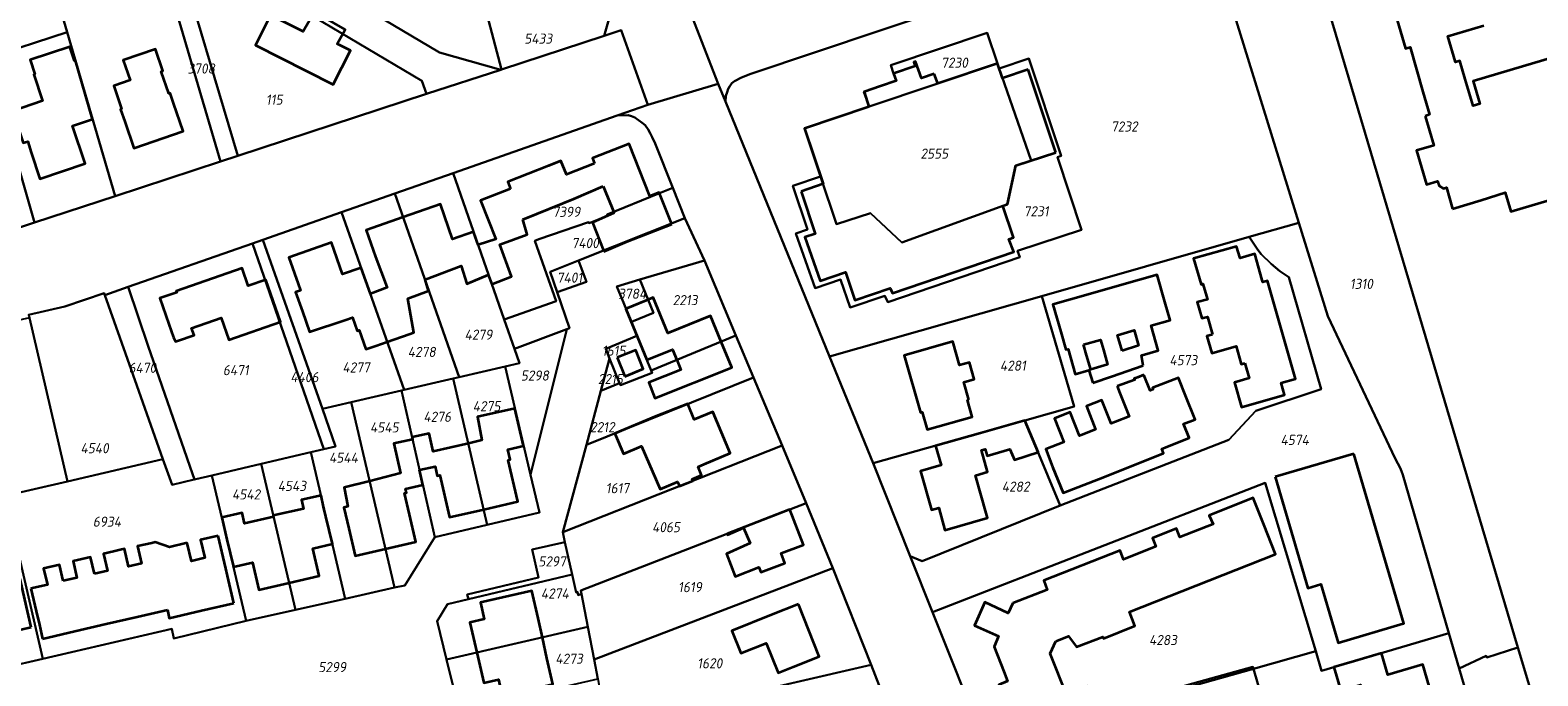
# Model space of a CAD drawing. Extents: x 177930 to 190767, y 381068 to 392034.
# Tile 196 of 256: x 184603 to 184870, y 385052 to 385166. Entities that reach past the tile are written whole.
import ezdxf
from ezdxf.enums import TextEntityAlignment as Align

# ---------------------------------------------------------------- set-up
doc = ezdxf.new("R2010")
doc.units = 0
for name, color, linetype, lineweight in [('B-XX-KG-GRENS_PERCEEL-GV', 150, 'Continuous', 25), ('B-XX-KG-GRENS_PERCEEL-S', 150, 'Continuous', 25), ('B-XX-OG-BEBOUWING-G', 7, 'Continuous', 35)]:
    doc.layers.add(name, color=color, linetype=linetype, lineweight=lineweight)
doc.styles.add('NLCS-ISO', font='NLCS-ISO.ttf', dxfattribs={"height": 1.8})

# ---------------------------------------------------------------- blocks, each defined once
blk = doc.blocks.new('SKG-PERCEELNUMMER-SO')
at = {"layer": 'DefPoints'}
blk.add_point((0, 0), dxfattribs=at)
at = {"style": 'NLCS-ISO', "oblique": 10, "flags": 1}
blk.add_attdef('GEMEENTECODE', text='', height=1.8, dxfattribs=at).set_placement((-0.5, 2.55), align=Align.MIDDLE_RIGHT)
blk.add_attdef('SECTIE', text='', height=1.8, dxfattribs=at).set_placement((0.5, 2.5), align=Align.MIDDLE_LEFT)
at = {"style": 'NLCS-ISO', "oblique": 10}
blk.add_attdef('PERCEELNUMMER', text='', height=1.8, dxfattribs=at).set_placement((0, 0), align=Align.MIDDLE_CENTER)

msp = doc.modelspace()

# ---------------------------------------------------------------- linework, layer by layer
at = {"layer": 'B-XX-KG-GRENS_PERCEEL-GV'}
for points in [[(184828.221, 385186.778), (184866.821, 385056.776), (184870.619, 385043.984), (184870.774, 385043.274), (184871.133, 385042.413), (184871.491, 385041.754), (184871.746, 385041.502), (184872.154, 385041.2), (184872.663, 385041), (184873.172, 385040.699), (184873.833, 385040.653), (184874.494, 385040.708), (184961.231, 385067.809), (184956.311, 385085.038), (184953.328, 385103.062), (184953.485, 385110.861), (184954.475, 385160.11), (184954.7, 385171.296), (184935.661, 385166.013), (184924.435, 385211.373)], [(184718.237, 385173.951), (184724.867, 385156.867), (184726.152, 385153.722), (184726.263, 385154.687), (184726.47, 385155.374), (184726.678, 385155.937), (184726.923, 385156.455), (184727.31, 385156.984), (184727.764, 385157.343), (184729.031, 385157.962), (184730.654, 385158.633), (184811.34, 385185.709)], [(184633.929, 385180.162), (184672.299, 385157.345), (184673.14, 385155.084), (184686.278, 385159.301), (184675.399, 385162.403), (184663.953, 385169.196)], [(184705.733, 385169.094), (184704.664, 385165.369), (184707.673, 385166.362), (184712.368, 385153.126), (184724.867, 385156.867), (184718.237, 385173.951)], [(184602.501, 385115.832), (184608.946, 385117.29), (184615.914, 385119.678), (184616.037, 385119.33), (184620.165, 385120.778), (184642.219, 385128.516), (184644.056, 385129.16), (184658.045, 385134.068), (184667.493, 385137.383), (184677.818, 385141.005), (184706.978, 385151.235), (184712.368, 385153.126), (184707.673, 385166.362), (184704.664, 385165.369), (184686.451, 385159.358), (184686.278, 385159.301), (184673.14, 385155.084), (184639.654, 385144.069), (184636.568, 385143.054), (184617.857, 385136.898), (184603.546, 385132.19), (184592.442, 385128.537)], [(184772.097, 385040.083), (184762.937, 385063.054), (184758.981, 385072.977), (184752.4, 385089.48), (184744.664, 385108.413), (184726.152, 385153.722), (184724.867, 385156.867), (184712.368, 385153.126), (184706.978, 385151.235), (184708.905, 385151.279), (184709.522, 385151.12), (184710.094, 385150.842), (184711.39, 385149.896), (184711.937, 385149.477), (184712.425, 385148.704), (184712.824, 385148.055), (184713.181, 385147.377), (184713.721, 385146.268), (184716.831, 385138.388), (184718.96, 385132.993), (184722.422, 385125.462), (184728.024, 385112.13), (184731.151, 385104.688), (184736.225, 385092.612), (184740.495, 385082.407), (184745.206, 385070.844), (184752.012, 385053.684), (184756.596, 385041.878)], [(184678.888, 385045.511), (184676.67, 385054.606), (184675.006, 385061.429), (184676.845, 385064.463), (184680.546, 385065.344), (184680.346, 385066.185), (184692.981, 385069.156), (184691.865, 385074.153), (184697.687, 385075.473), (184697.307, 385077.204), (184701.484, 385092.727), (184704.061, 385102.306), (184705.614, 385108.078), (184704.916, 385109.811), (184710.468, 385112.111), (184709.473, 385114.551), (184706.894, 385120.869), (184710.962, 385122.072), (184722.422, 385125.462), (184718.96, 385132.993), (184700.117, 385125.475), (184701.481, 385121.708), (184696.28, 385119.824), (184698.479, 385113.433), (184698.022, 385113.26), (184691.57, 385087.404), (184693.141, 385080.697), (184683.897, 385078.521), (184674.58, 385076.328), (184669.275, 385067.788), (184667.458, 385067.381), (184658.682, 385065.419), (184649.856, 385063.444), (184641.117, 385061.488), (184628.281, 385058.367), (184627.892, 385060.038), (184605.03, 385054.763), (184598.322, 385053.215)]]:
    msp.add_lwpolyline(points, dxfattribs=at)
for points in [[(184856.403, 385052.999), (184861.185, 385055.246), (184861.289, 385054.992), (184866.821, 385056.776), (184828.221, 385186.778), (184828.008, 385187.744), (184827.995, 385189.067), (184828.241, 385189.985), (184828.692, 385190.751), (184829.093, 385191.365), (184829.734, 385192.189), (184811.121, 385186.417), (184811.34, 385185.709), (184827.938, 385132.16), (184833.072, 385115.595), (184845.021, 385090.319), (184845.954, 385088.544), (184846.362, 385087.421), (184854.562, 385059.286)], [(184587.408, 385127.244), (184592.442, 385128.537), (184603.546, 385132.19), (184595.141, 385161.393), (184587.376, 385188.374), (184584.616, 385188.44), (184574.046, 385187.751), (184582.843, 385148.946)], [(184602.909, 385188.003), (184587.376, 385188.374), (184595.141, 385161.393), (184609.339, 385166.016)], [(184617.857, 385136.898), (184636.568, 385143.054), (184624.644, 385183.525), (184610.168, 385187.829), (184606.318, 385187.922), (184602.909, 385188.003), (184609.339, 385166.016)], [(184726.263, 385154.687), (184726.152, 385153.722), (184744.664, 385108.413), (184782.303, 385119.147), (184819.135, 385129.65), (184827.938, 385132.16), (184811.34, 385185.709), (184730.654, 385158.633), (184729.031, 385157.962), (184727.764, 385157.343), (184727.31, 385156.984), (184726.923, 385156.455), (184726.678, 385155.937), (184726.47, 385155.374)], [(184636.568, 385143.054), (184639.654, 385144.069), (184628.204, 385182.466), (184624.644, 385183.525)], [(184628.204, 385182.466), (184639.654, 385144.069), (184673.14, 385155.084), (184672.299, 385157.345), (184633.929, 385180.162), (184628.04, 385183.017)], [(184651.871, 385176.289), (184663.953, 385169.196), (184675.399, 385162.403), (184686.278, 385159.301), (184686.451, 385159.358), (184682.471, 385174.474), (184678.282, 385173.28), (184675.814, 385182.127), (184672.839, 385181.401)], [(184682.471, 385174.474), (184686.451, 385159.358), (184704.664, 385165.369), (184705.733, 385169.094), (184705.43, 385171.808), (184704.94, 385173.641), (184703.246, 385180.251), (184694.124, 385177.79), (184694.153, 385177.684)], [(184603.546, 385132.19), (184617.857, 385136.898), (184609.339, 385166.016), (184595.141, 385161.393)], [(184740.711, 385130.96), (184738.125, 385138.717), (184743.052, 385140.381), (184740.2, 385148.93), (184751.647, 385152.789), (184750.756, 385155.432), (184756.461, 385157.356), (184756.014, 385158.683), (184755.52, 385160.148), (184772.64, 385165.924), (184774.431, 385160.47), (184774.737, 385159.588), (184780.014, 385161.352), (184785.77, 385144.027), (184785.095, 385143.806), (184789.378, 385130.931), (184777.972, 385127.184), (184778.408, 385126.061), (184755.005, 385118.101), (184754.485, 385119.217), (184748.274, 385117.127), (184746.602, 385122.092), (184742.109, 385120.555), (184738.685, 385130.274)], [(184751.647, 385152.789), (184774.431, 385160.47), (184772.64, 385165.924), (184755.52, 385160.148), (184756.014, 385158.683), (184756.461, 385157.356), (184750.756, 385155.432)], [(184780.42, 385143.226), (184777.68, 385142.33), (184776.23, 385135.47), (184757.5, 385128.639), (184751.912, 385133.874), (184745.881, 385131.905), (184743.052, 385140.381), (184738.125, 385138.717), (184740.711, 385130.96), (184738.685, 385130.274), (184742.109, 385120.555), (184746.602, 385122.092), (184748.274, 385117.127), (184754.485, 385119.217), (184755.005, 385118.101), (184778.408, 385126.061), (184777.972, 385127.184), (184789.378, 385130.931), (184785.095, 385143.806), (184785.77, 385144.027), (184780.014, 385161.352), (184774.737, 385159.588)], [(184776.23, 385135.47), (184777.68, 385142.33), (184780.42, 385143.226), (184774.737, 385159.588), (184774.431, 385160.47), (184751.647, 385152.789), (184740.2, 385148.93), (184743.052, 385140.381), (184745.881, 385131.905), (184751.912, 385133.874), (184757.5, 385128.639)], [(184705.163, 385133.634), (184714.47, 385137.426), (184716.831, 385138.388), (184713.721, 385146.268), (184713.181, 385147.377), (184712.824, 385148.055), (184712.425, 385148.704), (184711.937, 385149.477), (184711.39, 385149.896), (184710.094, 385150.842), (184709.522, 385151.12), (184708.905, 385151.279), (184706.978, 385151.235), (184677.818, 385141.005), (184686.902, 385115.023), (184696.142, 385118.231), (184692.361, 385128.952), (184693.052, 385129.243), (184701.881, 385132.281), (184701.964, 385132.074), (184705.26, 385133.393)], [(184667.493, 385137.383), (184678.926, 385104.766), (184687.062, 385106.655), (184689.62, 385107.249), (184688.732, 385109.789), (184686.902, 385115.023), (184677.818, 385141.005)], [(184658.045, 385134.068), (184669.172, 385102.501), (184677.871, 385104.52), (184678.926, 385104.766), (184667.493, 385137.383)], [(184696.142, 385118.231), (184686.902, 385115.023), (184688.732, 385109.789), (184698.022, 385113.26), (184698.479, 385113.433), (184696.28, 385119.824), (184695.033, 385123.446), (184700.117, 385125.475), (184718.96, 385132.993), (184716.831, 385138.388), (184714.47, 385137.426), (184705.163, 385133.634), (184705.26, 385133.393), (184701.964, 385132.074), (184701.881, 385132.281), (184693.052, 385129.243), (184692.361, 385128.952)], [(184658.045, 385134.068), (184644.056, 385129.16), (184654.629, 385099.125), (184659.759, 385100.316), (184668.694, 385102.39), (184669.172, 385102.501)], [(184785.544, 385081.958), (184761.052, 385072.084), (184758.981, 385072.977), (184762.937, 385063.054), (184821.952, 385086.002), (184830.923, 385056.085), (184831.967, 385052.602), (184854.562, 385059.286), (184846.362, 385087.421), (184845.954, 385088.544), (184845.021, 385090.319), (184833.072, 385115.595), (184827.938, 385132.16), (184819.135, 385129.65), (184820.642, 385127.378), (184821.26, 385126.618), (184823.007, 385124.899), (184824.546, 385123.585), (184826.134, 385122.526), (184831.872, 385102.607), (184820.303, 385098.769), (184815.516, 385093.648)], [(184654.913, 385091.951), (184656.985, 385092.434), (184654.629, 385099.125), (184644.056, 385129.16), (184642.219, 385128.516)], [(184779.33, 385097.07), (184785.544, 385081.958), (184815.516, 385093.648), (184820.303, 385098.769), (184831.872, 385102.607), (184826.134, 385122.526), (184824.546, 385123.585), (184823.007, 385124.899), (184821.26, 385126.618), (184820.642, 385127.378), (184819.135, 385129.65), (184782.303, 385119.147), (184788.074, 385099.535)], [(184654.913, 385091.951), (184642.219, 385128.516), (184620.165, 385120.778), (184623.693, 385110.247), (184631.583, 385087.582), (184631.929, 385086.588), (184632.172, 385086.645), (184635.008, 385087.308), (184643.76, 385089.349), (184652.599, 385091.411)], [(184695.033, 385123.446), (184696.28, 385119.824), (184701.481, 385121.708), (184700.117, 385125.475)], [(184710.962, 385122.072), (184713.39, 385116.157), (184709.473, 385114.551), (184710.468, 385112.111), (184712.978, 385105.962), (184728.024, 385112.13), (184722.422, 385125.462)], [(184616.037, 385119.33), (184621.712, 385103.29), (184626.348, 385090.181), (184627.948, 385085.66), (184631.897, 385086.581), (184631.929, 385086.588), (184631.583, 385087.582), (184623.693, 385110.247), (184620.165, 385120.778)], [(184709.473, 385114.551), (184713.39, 385116.157), (184710.962, 385122.072), (184706.894, 385120.869)], [(184602.63, 385115.282), (184609.416, 385086.233), (184626.348, 385090.181), (184621.712, 385103.29), (184616.037, 385119.33), (184615.914, 385119.678), (184608.946, 385117.29), (184602.501, 385115.832)], [(184779.33, 385097.07), (184788.074, 385099.535), (184782.303, 385119.147), (184744.664, 385108.413), (184752.4, 385089.48)], [(184584.164, 385101.622), (184588.97, 385081.466), (184591.626, 385082.085), (184598.358, 385083.655), (184609.416, 385086.233), (184602.63, 385115.282), (184582.033, 385110.623)], [(184687.062, 385106.655), (184691.57, 385087.404), (184698.022, 385113.26), (184688.732, 385109.789), (184689.62, 385107.249)], [(184728.024, 385112.13), (184712.978, 385105.962), (184713.145, 385105.553), (184707.53, 385103.319), (184707.389, 385103.67), (184704.061, 385102.306), (184701.484, 385092.727), (184731.151, 385104.688)], [(184705.614, 385108.078), (184707.389, 385103.67), (184707.53, 385103.319), (184713.145, 385105.553), (184712.978, 385105.962), (184710.468, 385112.111), (184704.916, 385109.811)], [(184705.614, 385108.078), (184704.061, 385102.306), (184707.389, 385103.67)], [(184683.897, 385078.521), (184693.141, 385080.697), (184691.57, 385087.404), (184687.062, 385106.655), (184678.926, 385104.766), (184677.871, 385104.52)], [(184701.484, 385092.727), (184697.307, 385077.204), (184736.225, 385092.612), (184731.151, 385104.688)], [(184667.458, 385067.381), (184669.275, 385067.788), (184674.58, 385076.328), (184668.694, 385102.39), (184659.759, 385100.316)], [(184674.58, 385076.328), (184683.897, 385078.521), (184677.871, 385104.52), (184669.172, 385102.501), (184668.694, 385102.39)], [(184654.913, 385091.951), (184652.599, 385091.411), (184658.682, 385065.419), (184667.458, 385067.381), (184659.759, 385100.316), (184654.629, 385099.125), (184656.985, 385092.434)], [(184758.981, 385072.977), (184761.052, 385072.084), (184785.544, 385081.958), (184779.33, 385097.07), (184752.4, 385089.48)], [(184652.599, 385091.411), (184643.76, 385089.349), (184649.856, 385063.444), (184658.682, 385065.419)], [(184736.225, 385092.612), (184697.307, 385077.204), (184697.687, 385075.473), (184698.948, 385069.721), (184699.65, 385066.519), (184699.884, 385066.61), (184700.014, 385066.019), (184700.601, 385066.258), (184700.487, 385066.845), (184740.495, 385082.407)], [(184626.348, 385090.181), (184609.416, 385086.233), (184598.358, 385083.655), (184605.03, 385054.763), (184627.892, 385060.038), (184628.281, 385058.367), (184641.117, 385061.488), (184635.008, 385087.308), (184632.172, 385086.645), (184631.929, 385086.588), (184631.897, 385086.581), (184627.948, 385085.66)], [(184643.76, 385089.349), (184635.008, 385087.308), (184641.117, 385061.488), (184649.856, 385063.444)], [(184830.923, 385056.085), (184821.952, 385086.002), (184762.937, 385063.054), (184772.097, 385040.083), (184819.764, 385053.34), (184819.868, 385052.985)], [(184598.358, 385083.655), (184591.626, 385082.085), (184598.322, 385053.215), (184605.03, 385054.763)], [(184740.495, 385082.407), (184700.487, 385066.845), (184700.601, 385066.258), (184701.734, 385060.392), (184702.854, 385054.594), (184745.206, 385070.844)], [(184698.948, 385069.721), (184697.687, 385075.473), (184691.865, 385074.153), (184692.981, 385069.156), (184680.346, 385066.185), (184680.546, 385065.344)], [(184703.516, 385051.162), (184705.13, 385042.814), (184708.25, 385043.538), (184752.012, 385053.684), (184745.206, 385070.844), (184702.854, 385054.594)], [(184700.601, 385066.258), (184700.014, 385066.019), (184699.884, 385066.61), (184699.65, 385066.519), (184698.948, 385069.721), (184680.546, 385065.344), (184676.845, 385064.463), (184675.006, 385061.429), (184676.67, 385054.606), (184701.734, 385060.392)], [(184701.734, 385060.392), (184676.67, 385054.606), (184678.888, 385045.511), (184680.068, 385045.782), (184703.516, 385051.162), (184702.854, 385054.594)], [(184821.958, 385045.793), (184824.006, 385038.745), (184857.654, 385048.734), (184856.403, 385052.999), (184854.562, 385059.286), (184831.967, 385052.602), (184830.923, 385056.085), (184819.868, 385052.985)], [(184856.403, 385052.999), (184857.654, 385048.734), (184861.203, 385037.478), (184861.501, 385036.451), (184874.494, 385040.708), (184873.833, 385040.653), (184873.172, 385040.699), (184872.663, 385041), (184872.154, 385041.2), (184871.746, 385041.502), (184871.491, 385041.754), (184871.133, 385042.413), (184870.774, 385043.274), (184870.619, 385043.984), (184866.821, 385056.776), (184861.289, 385054.992), (184861.185, 385055.246)], [(184710.872, 385030.03), (184731.902, 385034.406), (184743.88, 385036.898), (184756.596, 385041.878), (184752.012, 385053.684), (184708.25, 385043.538)], [(184772.097, 385040.083), (184772.302, 385039.595), (184819.868, 385052.985), (184819.764, 385053.34)], [(184772.302, 385039.595), (184776.198, 385029.312), (184789.996, 385034.564), (184821.958, 385045.793), (184819.868, 385052.985)]]:
    msp.add_lwpolyline(points, close=True, dxfattribs=at)
at = {"layer": 'B-XX-OG-BEBOUWING-G'}
for points in [[(184653.221, 385169.609), (184651.21, 385166.133), (184645.446, 385169.04), (184643.105, 385164.399), (184642.744, 385163.697), (184651.765, 385159.14), (184656.568, 385156.718), (184659.621, 385162.77), (184657.259, 385163.961), (184658.69, 385166.515)], [(184618.096, 385155.057), (184619.014, 385152.384), (184618.804, 385152.312), (184619.552, 385150.158), (184621.186, 385145.429), (184629.931, 385148.452), (184628.221, 385153.4), (184627.594, 385155.211), (184627.363, 385155.131), (184626.008, 385159.043), (184626.34, 385159.158), (184625.006, 385163.008), (184619.307, 385161.033), (184620.535, 385157.49), (184617.598, 385156.509)], [(184796.552, 385109.427), (184795.748, 385112.234), (184798.721, 385113.086), (184799.502, 385110.361)], [(184769.349, 385100.719), (184768.454, 385103.878), (184770.297, 385104.4), (184769.456, 385107.368), (184767.712, 385106.874), (184766.522, 385111.065), (184757.896, 385108.62), (184760.775, 385098.462), (184761.093, 385098.553), (184761.976, 385095.439), (184769.967, 385097.704), (184769.131, 385100.657)], [(184789.726, 385110.531), (184792.724, 385111.391), (184793.243, 385109.582), (184793.996, 385107.019), (184790.996, 385106.096), (184790.263, 385108.66)], [(184770.783, 385086.458), (184770.545, 385087.304), (184772.696, 385087.965), (184771.612, 385091.797), (184772.271, 385091.983), (184772.632, 385090.786), (184776.645, 385091.995), (184777.477, 385090.048), (184781.639, 385091.455), (184779.33, 385097.07), (184771.411, 385094.838), (184763.475, 385092.591), (184764.482, 385089.135), (184760.763, 385088.081), (184762.719, 385081.182), (184764.012, 385081.549), (184765.129, 385077.609), (184772.679, 385079.749), (184771.316, 385084.56)], [(184739.131, 385064.436), (184734.367, 385062.543), (184727.331, 385059.73), (184728.921, 385055.729), (184733.422, 385057.518), (184735.51, 385052.269), (184738.167, 385053.333), (184742.81, 385055.178)]]:
    msp.add_lwpolyline(points, close=True, dxfattribs=at)
for points in [[(184844.79, 385170.14), (184846.83, 385163.14), (184847.69, 385163.36), (184849.947, 385155.449)], [(184893.159, 385155.614), (184893.006, 385156.129), (184890.791, 385158.143), (184887.829, 385168.088), (184886.551, 385167.707), (184886.185, 385168.936), (184883.45, 385168.121), (184883.804, 385166.933), (184882.373, 385166.507), (184882.702, 385165.402), (184881.278, 385164.978), (184882.631, 385160.433), (184881.256, 385160.024), (184880.18, 385163.642), (184858.874, 385157.306), (184860.063, 385153.307), (184858.879, 385152.955), (184857.474, 385157.679)], [(184857.474, 385157.679), (184856.518, 385160.896), (184855.759, 385160.67), (184854.393, 385165.282), (184860.785, 385167.185)], [(184610.811, 385160.983), (184610.621, 385160.915), (184609.823, 385163.401), (184602.763, 385161.087), (184603.612, 385158.572), (184603.45, 385158.506), (184604.988, 385153.802), (184599.613, 385152.008), (184601.508, 385146.348), (184602.333, 385146.589), (184602.933, 385144.644), (184604.496, 385139.986), (184612.55, 385142.689), (184610.31, 385149.363), (184613.862, 385150.555)], [(184613.862, 385150.555), (184610.811, 385160.983)], [(184755.999, 385158.699), (184756.441, 385157.366), (184753.679, 385156.419), (184750.763, 385155.42), (184751.643, 385152.776), (184740.201, 385148.911), (184743.529, 385139.058), (184739.578, 385137.727)], [(184763.224, 385158.622), (184760.972, 385157.822), (184759.907, 385160.818), (184759.62, 385160.716), (184759.843, 385159.974), (184755.999, 385158.699)], [(184779.92, 385159.38), (184775.345, 385157.855), (184774.43, 385160.47), (184763.844, 385156.879), (184763.224, 385158.622)], [(184784.81, 385144.665), (184779.92, 385159.38)], [(184849.947, 385155.449), (184850.248, 385154.396)], [(184850.248, 385154.396), (184851.1, 385151.41), (184850.33, 385151.12)], [(184850.33, 385151.12), (184851.88, 385145.89), (184848.82, 385144.99), (184850.6, 385138.97), (184852.56, 385139.54), (184852.81, 385138.71), (184853.6, 385138.26), (184854.12, 385138.41), (184855.23, 385134.63)], [(184712.762, 385136.924), (184709.1, 385146.2), (184702.582, 385143.626), (184702.951, 385142.69)], [(184855.23, 385134.63), (184860.3, 385136.21), (184864.564, 385137.539), (184865.574, 385134.149), (184886.896, 385140.498), (184885.847, 385144.02), (184889.175, 385145.011)], [(184694.742, 385142.295), (184687.52, 385139.444), (184688.001, 385138.226)], [(184702.951, 385142.69), (184697.948, 385140.715), (184696.976, 385143.177), (184694.742, 385142.295)], [(184739.578, 385137.727), (184742.113, 385130.202), (184740.23, 385129.59), (184742.955, 385121.87), (184747.48, 385123.42), (184749.16, 385118.43), (184755.4, 385120.53), (184755.81, 385119.65), (184777.365, 385126.985), (184776.47, 385129.28), (184777.27, 385129.54), (184775.38, 385135.16), (184776.23, 385135.47), (184777.685, 385142.33), (184784.81, 385144.665)], [(184688.001, 385138.226), (184682.672, 385136.123), (184685.39, 385129.24), (184682.281, 385128.244)], [(184697.358, 385135.668), (184699.233, 385136.428), (184704.467, 385138.696)], [(184704.467, 385138.696), (184706.435, 385133.958)], [(184716.636, 385131.941), (184714.411, 385137.575), (184712.762, 385136.924)], [(184682.281, 385128.244), (184681.471, 385130.556), (184677.743, 385129.25), (184675.57, 385135.45), (184668.98, 385133.14)], [(184690.2, 385132.765), (184697.358, 385135.668)], [(184668.98, 385133.14), (184662.39, 385130.83), (184664.044, 385126.111), (184666.089, 385120.804)], [(184684.075, 385122.921), (184684.721, 385121.243), (184688.204, 385122.609), (184686.131, 385128.326), (184690.999, 385130.071), (184690.2, 385132.765)], [(184706.435, 385133.958), (184702.557, 385132.207), (184704.541, 385127.219), (184704.609, 385127.049)], [(184704.609, 385127.049), (184708.749, 385128.827), (184716.636, 385131.941)], [(184661.533, 385124.182), (184658.231, 385123.02), (184656.24, 385128.68), (184648.68, 385126.02), (184650.339, 385121.303), (184650.743, 385120.153), (184649.882, 385119.851), (184651.095, 385116.401), (184652.363, 385112.795), (184658.648, 385114.885), (184659.976, 385115.352), (184660.807, 385112.99), (184661.149, 385113.111), (184662.348, 385109.701), (184664.133, 385110.329), (184666.152, 385111.039)], [(184821.43, 385121.978), (184820.096, 385126.649), (184817.489, 385125.904), (184816.896, 385127.981), (184809.263, 385125.799), (184810.568, 385121.234), (184810.905, 385121.331), (184811.53, 385119.15)], [(184628.933, 385111.212), (184631.86, 385112.225), (184631.431, 385113.464), (184636.675, 385115.28), (184638.017, 385111.409), (184647.18, 385114.588), (184644.596, 385122.037), (184641.459, 385120.949), (184640.371, 385124.086), (184628.699, 385120.038), (184628.78, 385119.806), (184625.811, 385118.776), (184627.406, 385114.178), (184628.229, 385111.826)], [(184663.158, 385119.562), (184661.533, 385124.182)], [(184672.854, 385122.088), (184679.254, 385124.498), (184680.267, 385121.301), (184684.075, 385122.921)], [(184666.089, 385120.804), (184666.149, 385120.648), (184663.158, 385119.562)], [(184670.015, 385112.398), (184670.842, 385112.694), (184669.83, 385118.734), (184673.465, 385120.094), (184672.854, 385122.088)], [(184796.542, 385121.138), (184790.517, 385119.412)], [(184800.123, 385108.643), (184802.987, 385109.464), (184801.713, 385113.91), (184805.069, 385114.873), (184804.137, 385118.114), (184802.76, 385122.92), (184796.542, 385121.138)], [(184824.149, 385115.665), (184822.373, 385121.881), (184821.527, 385121.639), (184821.43, 385121.978)], [(184725.4, 385111.055), (184723.522, 385115.645), (184715.949, 385112.545), (184713.352, 385118.89), (184712.106, 385118.38), (184708.507, 385116.907), (184712.225, 385107.823), (184716.775, 385109.686), (184717.536, 385107.83)], [(184790.517, 385119.412), (184784.3, 385117.63), (184785.677, 385112.824), (184786.592, 385109.641), (184786.971, 385109.749), (184788.248, 385105.298), (184790.669, 385105.993), (184791.375, 385103.739)], [(184811.53, 385119.15), (184811.696, 385118.571), (184809.877, 385118.051), (184810.709, 385115.246), (184811.712, 385115.487), (184812.618, 385112.36)], [(184825.933, 385109.422), (184824.149, 385115.665)], [(184628.229, 385111.826), (184628.555, 385111.063), (184628.933, 385111.212)], [(184666.152, 385111.039), (184670.015, 385112.398)], [(184717.536, 385107.83), (184718.254, 385106.077), (184712.57, 385103.791), (184713.66, 385101.05), (184727.278, 385106.467), (184725.4, 385111.055)], [(184812.618, 385112.36), (184811.579, 385112.052), (184812.479, 385109.002), (184816.788, 385110.234), (184817.693, 385107.068), (184818.374, 385107.263)], [(184708.306, 385104.899), (184711.593, 385106.209), (184710.263, 385109.546), (184706.981, 385108.225)], [(184706.981, 385108.225), (184708.306, 385104.899)], [(184800.316, 385106.803), (184800.004, 385108.609), (184800.123, 385108.643)], [(184818.374, 385107.263), (184819.142, 385104.582), (184816.521, 385103.832), (184817.771, 385099.455), (184825.397, 385101.634), (184824.802, 385103.719), (184827.354, 385104.448), (184825.933, 385109.422)], [(184791.375, 385103.739), (184794.684, 385104.873)], [(184794.684, 385104.873), (184800.316, 385106.803)], [(184799.3, 385104.721), (184798.723, 385104.503), (184798.826, 385104.268), (184795.685, 385103.175)], [(184800.449, 385105.155), (184799.3, 385104.721)], [(184804.219, 385092.272), (184808.479, 385093.955), (184807.487, 385096.465), (184809.503, 385097.261), (184807.824, 385101.513), (184806.587, 385104.661), (184801.984, 385102.844), (184802.079, 385102.603), (184801.551, 385102.375), (184800.449, 385105.155)], [(184795.685, 385103.175), (184796.181, 385101.919), (184797.82, 385097.765), (184795.387, 385096.805)], [(184720.394, 385086.344), (184720.282, 385086.644), (184721.933, 385087.346), (184721.299, 385088.836), (184722.378, 385089.325), (184727.025, 385091.283), (184723.938, 385098.614), (184720.607, 385097.211), (184719.497, 385100.027), (184713.861, 385097.83)], [(184795.387, 385096.805), (184794.626, 385096.505), (184792.98, 385100.678), (184790.217, 385099.588), (184791.841, 385095.472), (184789.273, 385094.459)], [(184688.809, 385099.194), (184682.15, 385097.682), (184682.91, 385093.54), (184680.543, 385092.994)], [(184690.356, 385092.589), (184688.809, 385099.194)], [(184713.861, 385097.83), (184706.526, 385094.76)], [(184789.273, 385094.459), (184789.007, 385094.354), (184787.354, 385098.545), (184784.54, 385097.435), (184786.205, 385093.214), (184783.008, 385091.953), (184784.239, 385088.837), (184786.077, 385084.187), (184792.352, 385086.667)], [(184680.543, 385092.994), (184674.323, 385091.558), (184673.6, 385094.759), (184670.573, 385094.077), (184670.656, 385093.707)], [(184706.526, 385094.76), (184708.082, 385091.164), (184711.257, 385092.518), (184714.591, 385084.884), (184717.675, 385086.168), (184717.947, 385085.553)], [(184670.656, 385093.707), (184667.334, 385092.957), (184668.527, 385087.708), (184663.034, 385086.307)], [(184683.26, 385081.271), (184689.302, 385082.671), (184687.594, 385090.042), (184687.983, 385090.133), (184687.561, 385091.934), (184690.356, 385092.589)], [(184798.442, 385089.073), (184803.938, 385091.245), (184803.625, 385092.037), (184804.219, 385092.272)], [(184671.878, 385088.293), (184674.649, 385088.919), (184675.026, 385087.251), (184675.481, 385087.368), (184677.217, 385079.871), (184683.26, 385081.271)], [(184792.352, 385086.667), (184798.442, 385089.073)], [(184837.694, 385091.159), (184823.704, 385087.035)], [(184846.472, 385060.996), (184846.575, 385061.026), (184837.694, 385091.159)], [(184663.034, 385086.307), (184658.499, 385085.15), (184659.131, 385081.792), (184658.44, 385081.63), (184659.322, 385077.869), (184660.46, 385073), (184665.85, 385074.26)], [(184665.85, 385074.26), (184671.24, 385075.52), (184670.102, 385080.389), (184669.219, 385084.152), (184669.546, 385084.226), (184669.381, 385084.955), (184672.474, 385085.654), (184671.878, 385088.293)], [(184717.947, 385085.553), (184718.014, 385085.402), (184720.394, 385086.344)], [(184823.704, 385087.035), (184829.523, 385067.29), (184831.827, 385067.969), (184834.888, 385057.583), (184846.472, 385060.996)], [(184654.395, 385083.768), (184650.929, 385082.957), (184651.292, 385081.404), (184645.916, 385080.187), (184645.874, 385080.178), (184645.955, 385079.938)], [(184654.864, 385081.733), (184654.395, 385083.768)], [(184784.798, 385057.888), (184787.068, 385058.785), (184788.485, 385056.873), (184793.168, 385058.656), (184793.287, 385058.379), (184798.852, 385060.579), (184797.872, 385063.057), (184823.778, 385073.298), (184821.69, 385078.585), (184819.825, 385083.31), (184812.025, 385080.21), (184812.735, 385078.67), (184806.805, 385076.335), (184806.24, 385077.9), (184801.94, 385076.175), (184802.57, 385074.69), (184796.81, 385072.38), (184796.205, 385073.955), (184782.665, 385068.62), (184783.27, 385067.02), (184777.18, 385064.625)], [(184645.955, 385079.938), (184640.83, 385078.753), (184640.383, 385080.666), (184636.778, 385079.826)], [(184648.726, 385068.247), (184654.081, 385069.506), (184652.94, 385074.358), (184656.405, 385075.173), (184655.26, 385080.04), (184654.864, 385081.733)], [(184726.466, 385076.95), (184726.531, 385076.777), (184729.373, 385077.978), (184730.559, 385075.278), (184726.381, 385073.364), (184727.866, 385069.33), (184732.083, 385070.987), (184732.445, 385070.13), (184736.696, 385071.751), (184736.037, 385073.48), (184739.998, 385074.991), (184737.6, 385081.278), (184737.417, 385081.207)], [(184737.417, 385081.207), (184726.466, 385076.95)], [(184636.778, 385079.826), (184637.703, 385075.934), (184638.848, 385071.067)], [(184624.377, 385075.306), (184621.847, 385074.721), (184622.549, 385071.688), (184620.249, 385071.156), (184619.533, 385074.251), (184619.009, 385074.13)], [(184630.42, 385075.252), (184627.478, 385074.571), (184624.947, 385075.438), (184624.377, 385075.306)], [(184636.134, 385076.592), (184633.007, 385075.869), (184633.751, 385072.652), (184631.399, 385072.108), (184630.659, 385075.307), (184630.42, 385075.252)], [(184638.909, 385064.634), (184637.78, 385069.505), (184637.487, 385070.765), (184636.134, 385076.592)], [(184614.169, 385069.848), (184613.486, 385072.795), (184610.404, 385072.08), (184611.087, 385069.131), (184608.635, 385068.563)], [(184619.009, 385074.13), (184617.561, 385073.795), (184615.78, 385073.383), (184616.475, 385070.381), (184614.169, 385069.848)], [(184602.965, 385060.374), (184601.84, 385065.246), (184600.983, 385068.951), (184600.776, 385068.903), (184600.27, 385071.459)], [(184608.635, 385068.563), (184607.97, 385071.435), (184605.172, 385070.789), (184605.842, 385067.888), (184602.907, 385067.211)], [(184638.848, 385071.067), (184642.22, 385071.86), (184643.366, 385066.986), (184648.726, 385068.247)], [(184602.907, 385067.211), (184603.845, 385063.187), (184604.409, 385060.753), (184604.973, 385058.316)], [(184633.187, 385063.308), (184638.909, 385064.634)], [(184693.684, 385058.534), (184692.955, 385061.96), (184691.832, 385066.833), (184682.698, 385064.727), (184683.372, 385061.804), (184680.824, 385061.217), (184682.061, 385055.851)], [(184777.18, 385064.625), (184776.37, 385062.875), (184772.185, 385064.805), (184770.36, 385060.655), (184774.62, 385058.78), (184773.865, 385056.875), (184775.59, 385052.49)], [(184616.237, 385060.926), (184621.771, 385062.208)], [(184621.771, 385062.208), (184627.124, 385063.448)], [(184627.124, 385063.448), (184627.464, 385061.982), (184633.187, 385063.308)], [(184596.936, 385058.982), (184602.965, 385060.374)], [(184604.973, 385058.316), (184610.702, 385059.643)], [(184610.702, 385059.643), (184616.237, 385060.926)], [(184682.061, 385055.851), (184683.298, 385050.483), (184685.863, 385051.075), (184686.533, 385048.171), (184691.405, 385049.294), (184695.539, 385050.242), (184694.474, 385054.849), (184693.684, 385058.534)], [(184783.77, 385055.708), (184784.798, 385057.888)], [(184775.59, 385052.49), (184776.255, 385050.8), (184774.68, 385050.105), (184776.96, 385044.195), (184781.68, 385046.07), (184786.353, 385047.898), (184787.201, 385045.819), (184791.548, 385047.356), (184790.5, 385049.866), (184788.26, 385048.931), (184788.321, 385048.731), (184786.804, 385048.093), (184783.77, 385055.708)], [(184851.915, 385047.03), (184849.92, 385053.75), (184843.746, 385051.917), (184842.608, 385055.752), (184837.814, 385054.329), (184834.126, 385053.24), (184835.359, 385049.085), (184838.894, 385050.134), (184839.56, 385047.888), (184840.834, 385043.741)]]:
    msp.add_lwpolyline(points, dxfattribs=at)

# ---------------------------------------------------------------- block references
at = {"layer": 'B-XX-KG-GRENS_PERCEEL-S'}
for p, values in [((184692.949, 385164.872), {'PERCEELNUMMER': '5433'}), ((184766.822, 385160.594), {'PERCEELNUMMER': '7230'}), ((184633.129, 385159.559), {'PERCEELNUMMER': '3708'}), ((184646.095, 385154.025), {'PERCEELNUMMER': '115'}), ((184796.964, 385149.265), {'PERCEELNUMMER': '7232'}), ((184763.245, 385144.448), {'PERCEELNUMMER': '2555'}), ((184697.944, 385134.115), {'PERCEELNUMMER': '7399'}), ((184781.309, 385134.212), {'PERCEELNUMMER': '7231'}), ((184701.281, 385128.554), {'PERCEELNUMMER': '7400'}), ((184698.5, 385122.437), {'PERCEELNUMMER': '7401'}), ((184839.03, 385121.322), {'PERCEELNUMMER': '1310'}), ((184709.62, 385119.567), {'PERCEELNUMMER': '3784'}), ((184719.006, 385118.44), {'PERCEELNUMMER': '2213'}), ((184682.342, 385112.306), {'PERCEELNUMMER': '4279'}), ((184672.266, 385109.239), {'PERCEELNUMMER': '4278'}), ((184706.345, 385109.455), {'PERCEELNUMMER': '1615'}), ((184660.627, 385106.483), {'PERCEELNUMMER': '4277'}), ((184777.19, 385106.796), {'PERCEELNUMMER': '4281'}), ((184807.437, 385107.773), {'PERCEELNUMMER': '4573'}), ((184622.691, 385106.413), {'PERCEELNUMMER': '6470'}), ((184639.273, 385105.999), {'PERCEELNUMMER': '6471'}), ((184651.456, 385104.758), {'PERCEELNUMMER': '4406'}), ((184692.353, 385105.042), {'PERCEELNUMMER': '5298'}), ((184705.765, 385104.425), {'PERCEELNUMMER': '2215'}), ((184683.781, 385099.595), {'PERCEELNUMMER': '4275'}), ((184665.634, 385095.838), {'PERCEELNUMMER': '4545'}), ((184675.02, 385097.717), {'PERCEELNUMMER': '4276'}), ((184704.332, 385095.882), {'PERCEELNUMMER': '2212'}), ((184827.196, 385093.615), {'PERCEELNUMMER': '4574'}), ((184614.215, 385092.143), {'PERCEELNUMMER': '4540'}), ((184658.375, 385090.453), {'PERCEELNUMMER': '4544'}), ((184649.24, 385085.444), {'PERCEELNUMMER': '4543'}), ((184707.009, 385085.041), {'PERCEELNUMMER': '1617'}), ((184777.677, 385085.315), {'PERCEELNUMMER': '4282'}), ((184641.105, 385083.941), {'PERCEELNUMMER': '4542'}), ((184616.4, 385079.092), {'PERCEELNUMMER': '6934'}), ((184715.626, 385078.116), {'PERCEELNUMMER': '4065'}), ((184695.415, 385072.041), {'PERCEELNUMMER': '5297'}), ((184695.903, 385066.337), {'PERCEELNUMMER': '4274'}), ((184719.881, 385067.471), {'PERCEELNUMMER': '1619'}), ((184803.824, 385058.08), {'PERCEELNUMMER': '4283'}), ((184656.382, 385053.273), {'PERCEELNUMMER': '5299'}), ((184698.418, 385054.76), {'PERCEELNUMMER': '4273'}), ((184723.385, 385053.946), {'PERCEELNUMMER': '1620'})]:
    msp.add_blockref('SKG-PERCEELNUMMER-SO', p, dxfattribs=at).add_auto_attribs(values)

doc.saveas('drawing.dxf')
